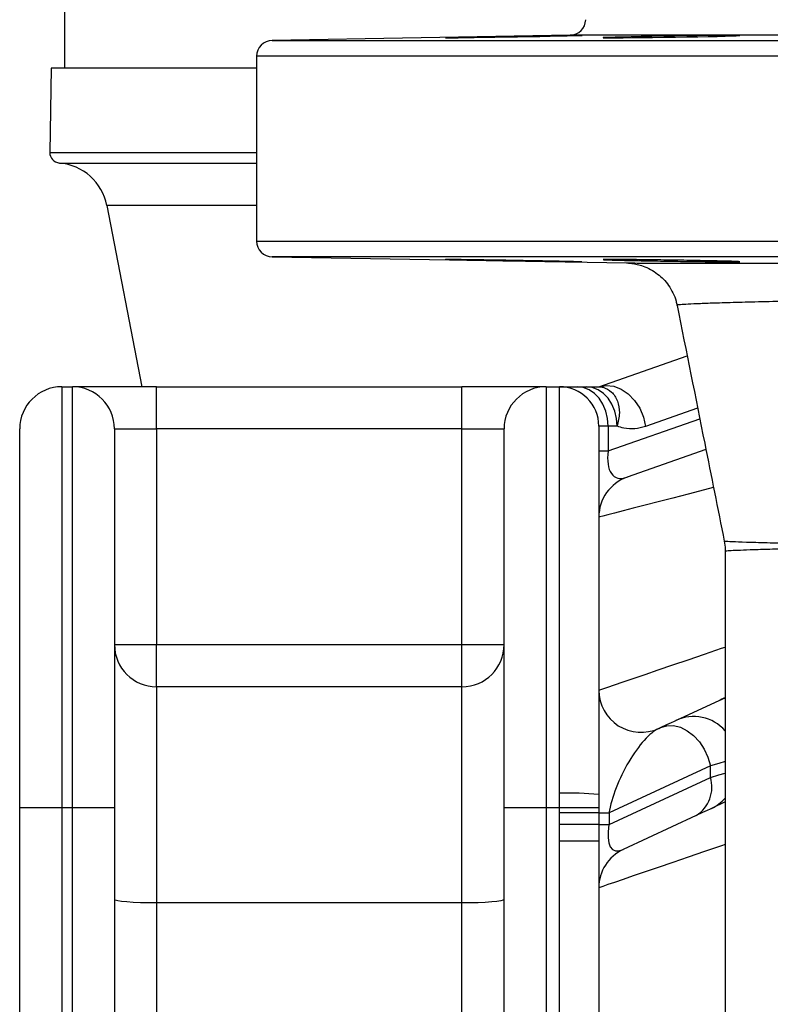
# Model space of a CAD drawing. Header units: millimetres. Extents: x 1339 to 2677, y 253 to 3684.
# Tile 3 of 14: x 1514 to 1656, y 916 to 1103. Entities that reach past the tile are written whole.
import ezdxf

# ---------------------------------------------------------------- set-up
doc = ezdxf.new("R2010")
doc.units = ezdxf.units.MM

msp = doc.modelspace()

# ---------------------------------------------------------------- linework, layer by layer
at = {"color": 7, "linetype": 'Continuous', "lineweight": 25}
for p, q in [((1522.07, 2636.54), (1522.07, 1093.51)), ((1618.12, 1099.78), (1561.52, 1098.8)), ((1558.57, 1095.8), (1558.57, 1060.69)), ((1519.57, 1093.51), (1519.29, 1077.54)), ((1558.57, 1093.51), (1519.57, 1093.51)), ((1530.12, 1067.43), (1536.74, 1033.01)), ((1561.52, 1057.69), (1628.84, 1056.52)), ((1623.57, 1033.01), (1640.35, 1038.88)), ((1521.57, 1033.01), (1521.57, 953.01)), ((1521.57, 1033.01), (1523.57, 1033.01)), ((1523.57, 953.01), (1523.57, 1033.01)), ((1539.57, 1033.01), (1523.57, 1033.01)), ((1539.57, 1025.01), (1539.57, 1033.01)), ((1539.57, 1033.01), (1597.57, 1033.01)), ((1597.57, 1025.01), (1597.57, 1033.01)), ((1613.57, 1033.01), (1597.57, 1033.01)), ((1613.57, 1033.01), (1613.57, 953.01)), ((1613.57, 1033.01), (1616.07, 1033.01)), ((1616.07, 955.78), (1616.07, 1033.01)), ((1616.07, 1033.01), (1619.47, 1033.01)), ((1619.47, 1033.01), (1621.18, 1033.01)), ((1623.57, 1025.51), (1623.57, 955.52)), ((1625.32, 1025.51), (1623.57, 1025.51)), ((1625.32, 1025.51), (1625.32, 1020.84)), ((1627.03, 1025.51), (1625.32, 1025.51)), ((1513.57, 953.01), (1513.57, 1025.01)), ((1531.57, 1025.01), (1531.57, 953.01)), ((1531.57, 1025.01), (1539.57, 1025.01)), ((1539.57, 1025.01), (1539.57, 984.01)), ((1597.57, 1025.01), (1539.57, 1025.01)), ((1597.57, 984.01), (1597.57, 1025.01)), ((1597.57, 1025.01), (1605.57, 1025.01)), ((1605.57, 953.01), (1605.57, 1025.01)), ((1623.57, 1020.84), (1625.32, 1020.84)), ((1643.91, 1021.06), (1628.93, 1015.81)), ((1647.57, 1001.73), (1647.57, 750.58)), ((1531.57, 984.01), (1539.57, 984.01)), ((1539.57, 976.01), (1539.57, 984.01)), ((1539.57, 984.01), (1597.57, 984.01)), ((1597.57, 984.01), (1605.57, 984.01)), ((1597.57, 976.01), (1597.57, 984.01)), ((1539.57, 976.01), (1539.57, 934.93)), ((1597.57, 976.01), (1539.57, 976.01)), ((1597.57, 934.93), (1597.57, 976.01)), ((1638.18, 969.6), (1646.52, 973.49)), ((1634.95, 968.1), (1635.3, 968.26)), ((1644.75, 961.01), (1625.5, 952.03)), ((1644.75, 958.8), (1644.75, 961.01)), ((1625.5, 949.82), (1644.75, 958.8)), ((1616.07, 953.01), (1616.07, 955.78)), ((1623.57, 955.52), (1623.57, 953.02)), ((1647.57, 954.12), (1644.95, 952.9)), ((1521.57, 953.01), (1513.57, 953.01)), ((1513.57, 746.15), (1513.57, 953.01)), ((1523.57, 953.01), (1521.57, 953.01)), ((1521.57, 953.01), (1521.57, 746.15)), ((1531.57, 953.01), (1523.57, 953.01)), ((1523.57, 771.01), (1523.57, 953.01)), ((1531.57, 953.01), (1531.57, 771.01)), ((1613.57, 953.01), (1605.57, 953.01)), ((1605.57, 876.26), (1605.57, 953.01)), ((1616.07, 953.01), (1613.57, 953.01)), ((1613.57, 953.01), (1613.57, 876.26)), ((1616.08, 952.03), (1616.07, 953.01)), ((1623.57, 953.02), (1623.57, 952.03)), ((1616.08, 949.82), (1616.08, 952.03)), ((1623.57, 952.03), (1616.08, 952.03)), ((1623.57, 952.03), (1623.57, 949.82)), ((1623.57, 952.03), (1625.5, 952.03)), ((1625.5, 952.03), (1625.5, 949.82)), ((1642.06, 951.55), (1628.19, 945.08)), ((1616.07, 946.7), (1616.08, 949.82)), ((1623.57, 949.82), (1616.08, 949.82)), ((1623.57, 949.82), (1623.57, 946.7)), ((1623.57, 949.82), (1625.5, 949.82)), ((1616.07, 873.89), (1616.07, 946.7)), ((1623.57, 946.7), (1616.07, 946.7)), ((1623.57, 946.7), (1623.57, 873.89)), ((1539.57, 934.93), (1539.57, 825.18)), ((1597.57, 934.93), (1539.57, 934.93)), ((1597.57, 875.56), (1597.57, 934.93))]:
    msp.add_line(p, q, dxfattribs=at)
at = {"color": 1, "linetype": 'Continuous', "lineweight": 25}
for p, q in [((1561.52, 1098.8), (2265.62, 1098.8)), ((2209.02, 1099.78), (1618.12, 1099.78)), ((2268.57, 1095.8), (1558.57, 1095.8)), ((1519.29, 1077.54), (1558.57, 1077.54)), ((1521.13, 1075.51), (1558.57, 1075.51)), ((1558.57, 1067.43), (1530.12, 1067.43)), ((1558.57, 1060.69), (2268.57, 1060.69)), ((2265.62, 1057.69), (1561.52, 1057.69)), ((1642.34, 1028.91), (1632.46, 1025.45)), ((1625.32, 1020.84), (1642.74, 1026.93)), ((1646.52, 973.49), (1647.57, 973.89))]:
    msp.add_line(p, q, dxfattribs=at)
at = {"color": 7, "linetype": 'Continuous', "lineweight": 25, "flags": 128}
for points in [[(1598.19, 1099.34), (1599.87, 1099.37), (1601.75, 1099.4), (1603.8, 1099.43), (1605.95, 1099.47), (1608.14, 1099.5), (1610.31, 1099.54), (1612.39, 1099.58), (1614.34, 1099.62), (1616.08, 1099.65), (1617.58, 1099.68), (1618.79, 1099.71), (1619.68, 1099.73), (1620.21, 1099.74), (1620.39, 1099.75), (1620.19, 1099.76), (1619.63, 1099.75), (1618.72, 1099.74), (1617.49, 1099.73), (1615.98, 1099.7), (1614.22, 1099.68), (1612.26, 1099.64), (1610.17, 1099.61), (1608, 1099.57), (1605.81, 1099.53), (1603.67, 1099.5), (1601.63, 1099.46), (1599.75, 1099.42), (1598.09, 1099.39), (1596.7, 1099.36), (1595.61, 1099.34), (1594.85, 1099.32), (1594.45, 1099.31), (1594.45, 1099.31)], [(1628.16, 1099.31), (1629.84, 1099.33), (1631.73, 1099.35), (1633.77, 1099.37), (1635.92, 1099.4), (1638.11, 1099.43), (1640.28, 1099.47), (1642.36, 1099.51), (1644.31, 1099.55), (1646.05, 1099.58), (1647.55, 1099.62), (1648.76, 1099.65), (1649.65, 1099.68), (1650.18, 1099.71), (1650.36, 1099.73), (1650.16, 1099.75), (1649.6, 1099.75), (1648.69, 1099.76), (1647.46, 1099.75), (1645.95, 1099.74), (1644.19, 1099.72), (1642.23, 1099.7), (1640.14, 1099.67), (1637.97, 1099.64), (1635.78, 1099.6), (1633.64, 1099.57), (1631.6, 1099.53), (1629.73, 1099.49), (1628.07, 1099.45), (1626.67, 1099.42), (1625.58, 1099.39), (1624.82, 1099.36), (1624.42, 1099.34), (1624.42, 1099.34)], [(1625.32, 1025.51), (1625.21, 1026.97), (1624.88, 1028.38), (1624.33, 1029.67), (1623.61, 1030.81), (1622.72, 1031.74), (1621.71, 1032.43), (1620.61, 1032.86), (1619.47, 1033.01)], [(1627.03, 1025.51), (1626.92, 1026.97), (1626.59, 1028.38), (1626.05, 1029.67), (1625.32, 1030.81), (1624.43, 1031.74), (1623.42, 1032.43), (1622.32, 1032.86), (1621.18, 1033.01)], [(1623.57, 1033.01), (1624.95, 1033.27), (1626.39, 1033.12), (1627.82, 1032.57), (1629.17, 1031.65), (1630.37, 1030.41), (1631.34, 1028.91), (1632.05, 1027.23), (1632.46, 1025.45)], [(1646.52, 973.49), (1646.79, 973.62), (1647.4, 973.9), (1647.57, 973.98)], [(1635.3, 968.26), (1636.48, 968.81), (1637.37, 969.22), (1637.94, 969.49), (1638.18, 969.6)], [(1635.3, 968.26), (1636.47, 968.61), (1637.75, 968.63), (1639.06, 968.31), (1640.36, 967.66), (1641.58, 966.72), (1642.68, 965.53), (1643.6, 964.14), (1644.3, 962.61), (1644.75, 961.01)], [(1623.57, 953.02), (1623.39, 953.02), (1622.94, 953.02), (1622.24, 953.02), (1621.31, 953.02), (1620.18, 953.02), (1618.9, 953.01), (1617.51, 953.01), (1616.07, 953.01)], [(1644.95, 952.9), (1644.71, 952.78), (1644.13, 952.52), (1643.24, 952.1), (1642.06, 951.55)], [(1539.57, 934.93), (1538.01, 934.94), (1536.51, 934.98), (1535.12, 935.05), (1533.91, 935.13), (1532.92, 935.24), (1532.18, 935.36), (1531.72, 935.49), (1531.57, 935.62)], [(1605.57, 935.62), (1605.42, 935.49), (1604.96, 935.36), (1604.22, 935.24), (1603.23, 935.13), (1602.01, 935.05), (1600.63, 934.98), (1599.13, 934.94), (1597.57, 934.93)]]:
    msp.add_lwpolyline(points, dxfattribs=at)
at = {"color": 1, "linetype": 'Continuous', "lineweight": 25, "flags": 128}
for points in [[(1645.31, 1013.84), (1643.66, 1013.42), (1640.55, 1012.62), (1637.61, 1011.86), (1634.86, 1011.16), (1632.36, 1010.51), (1630.11, 1009.94), (1628.17, 1009.44), (1626.54, 1009.02), (1625.25, 1008.69), (1624.32, 1008.45), (1623.76, 1008.31), (1623.57, 1008.26)], [(1623.57, 975.35), (1623.76, 975.41), (1624.32, 975.6), (1625.25, 975.92), (1626.54, 976.36), (1628.17, 976.92), (1630.11, 977.59), (1632.36, 978.35), (1634.86, 979.21), (1637.61, 980.15), (1640.55, 981.15), (1643.66, 982.22), (1646.89, 983.32), (1647.57, 983.55)], [(1647.57, 961.8), (1646.36, 961.46), (1644.75, 961.01)], [(1644.75, 958.8), (1646.36, 959.25), (1647.57, 959.59)], [(1647.57, 946.04), (1646.89, 945.81), (1643.66, 944.7), (1640.55, 943.64), (1637.61, 942.63), (1634.86, 941.69), (1632.36, 940.84), (1630.11, 940.07), (1628.17, 939.4), (1626.54, 938.85), (1625.25, 938.41), (1624.32, 938.09), (1623.76, 937.9), (1623.57, 937.83)]]:
    msp.add_lwpolyline(points, dxfattribs=at)
at = {"color": 7, "linetype": 'Continuous', "lineweight": 25}
for centre, radius, start, end in [((1618.07, 1102.78), 3, 271, 359.2544), ((1561.57, 1095.8), 3, 91, 180), ((1521.29, 1077.51), 2, 179, 265.2724), ((1520.3, 1065.55), 10, 10.8855, 85.2724), ((1561.57, 1060.69), 3, 180, 269), ((1521.57, 1025.01), 8, 90, 180), ((1523.57, 1025.01), 8, 0, 90), ((1613.57, 1025.01), 8, 90, 180), ((1616.07, 1025.51), 7.5, 0, 90), ((1631.57, 1008.26), 8, 109.29, 180), ((1539.57, 984.01), 8, 180, 270), ((1597.57, 984.01), 8, 270, 0), ((1631.57, 975.35), 8, 180, 295), ((1638.72, 956.92), 6.32, 301.9255, 17.3641), ((1617.94, 901.6), 54.22, 84.0419, 91.9791), ((1631.57, 937.83), 8, 115, 180)]:
    msp.add_arc(centre, radius, start, end, dxfattribs=at)
at = {"color": 1, "linetype": 'Continuous', "lineweight": 25}
for centre, radius, start, end in [((1641.56, 962.36), 8, 41.2797, 114.9853), ((1641.57, 960.14), 7.99, 294.9987, 318.679)]:
    msp.add_arc(centre, radius, start, end, dxfattribs=at)
at = {"color": 7, "linetype": 'Continuous', "lineweight": 25}
for centre, major_axis, ratio, start_param, end_param in [((1631.57, 1025.21), (4.82, 9.38), 0.439203, 2.264783, 3.574669), ((1631.57, 957.69), (5.15, 10.55), 0.337412, 0.394895, 2.292169), ((1631.57, 955.49), (5.15, 10.55), 0.337412, 2.292169, 3.536488)]:
    msp.add_ellipse(centre, major_axis=major_axis, ratio=ratio, start_param=start_param, end_param=end_param, dxfattribs=at)
for points, knots in [([(1594.43, 1099.31), (1594.42, 1099.31), (1594.38, 1099.3), (1594.7, 1099.3), (1595.39, 1099.31), (1596.49, 1099.32), (1597.59, 1099.34), (1598.19, 1099.34)], [0, 0, 0, 0, 0.087752, 0.302567, 0.517354, 0.732157, 1, 1, 1, 1]), ([(1624.4, 1099.33), (1624.39, 1099.32), (1624.35, 1099.32), (1624.67, 1099.31), (1625.36, 1099.3), (1626.47, 1099.3), (1627.56, 1099.31), (1628.16, 1099.31)], [0, 0, 0, 0, 0.087704, 0.302536, 0.517337, 0.732143, 1, 1, 1, 1]), ([(1594.41, 1057.18), (1594.49, 1057.18), (1594.65, 1057.17), (1595.35, 1057.15), (1596.36, 1057.13), (1597.7, 1057.1), (1599.31, 1057.07), (1601.15, 1057.04), (1603.16, 1057), (1605.3, 1056.96), (1607.49, 1056.93), (1609.68, 1056.89), (1611.81, 1056.85), (1613.81, 1056.82), (1615.63, 1056.79), (1617.21, 1056.77), (1618.52, 1056.75), (1619.5, 1056.74), (1620.17, 1056.73), (1620.3, 1056.73), (1620.37, 1056.73)], [0, 0, 0, 0, 0.055543, 0.111087, 0.166631, 0.222182, 0.27773, 0.333287, 0.388845, 0.444409, 0.499973, 0.55554, 0.611108, 0.666674, 0.722239, 0.777798, 0.833356, 0.888908, 0.944458, 1, 1, 1, 1]), ([(1598.17, 1057.14), (1597.68, 1057.15), (1596.7, 1057.16), (1595.6, 1057.18), (1594.83, 1057.19), (1594.42, 1057.19), (1594.43, 1057.18), (1594.43, 1057.18)], [0, 0, 0, 0, 0.215562, 0.431119, 0.646676, 0.862235, 1, 1, 1, 1]), ([(1620.35, 1056.74), (1620.34, 1056.74), (1620.33, 1056.74), (1619.88, 1056.75), (1619.08, 1056.77), (1617.94, 1056.8), (1616.5, 1056.83), (1614.79, 1056.86), (1612.88, 1056.9), (1610.82, 1056.94), (1608.65, 1056.98), (1606.45, 1057.02), (1604.28, 1057.05), (1602.2, 1057.08), (1600.08, 1057.12), (1598.85, 1057.13), (1598.17, 1057.14)], [0, 0, 0, 0, 0.052702, 0.124189, 0.195675, 0.267167, 0.338661, 0.410165, 0.481669, 0.553183, 0.624697, 0.696216, 0.767736, 0.839253, 0.910771, 1, 1, 1, 1]), ([(1624.38, 1057.16), (1624.46, 1057.15), (1624.62, 1057.14), (1625.32, 1057.11), (1626.33, 1057.08), (1627.66, 1057.04), (1629.27, 1057.01), (1631.1, 1056.97), (1633.12, 1056.93), (1635.25, 1056.89), (1637.45, 1056.86), (1639.64, 1056.82), (1641.77, 1056.8), (1643.77, 1056.77), (1645.59, 1056.75), (1647.17, 1056.74), (1648.48, 1056.73), (1649.46, 1056.73), (1650.14, 1056.74), (1650.27, 1056.75), (1650.34, 1056.75)], [0, 0, 0, 0, 0.055543, 0.111092, 0.166641, 0.222198, 0.277755, 0.333318, 0.388882, 0.44445, 0.500018, 0.555584, 0.61115, 0.66671, 0.722269, 0.77782, 0.83337, 0.888915, 0.944459, 1, 1, 1, 1]), ([(1628.15, 1057.18), (1627.66, 1057.18), (1626.68, 1057.18), (1625.58, 1057.19), (1624.81, 1057.18), (1624.39, 1057.17), (1624.4, 1057.17), (1624.4, 1057.16)], [0, 0, 0, 0, 0.21516, 0.430313, 0.645468, 0.860626, 1, 1, 1, 1]), ([(1650.32, 1056.76), (1650.32, 1056.76), (1650.31, 1056.77), (1649.86, 1056.8), (1649.06, 1056.83), (1647.92, 1056.86), (1646.48, 1056.9), (1644.78, 1056.93), (1642.87, 1056.97), (1640.8, 1057.01), (1638.64, 1057.05), (1636.44, 1057.08), (1634.26, 1057.11), (1632.18, 1057.14), (1630.06, 1057.16), (1628.83, 1057.17), (1628.15, 1057.18)], [0, 0, 0, 0, 0.052116, 0.123651, 0.195185, 0.266733, 0.338278, 0.409833, 0.481391, 0.552953, 0.624516, 0.696076, 0.767637, 0.83919, 0.910744, 1, 1, 1, 1]), ([(1628.84, 1056.52), (1628.83, 1056.52), (1628.7, 1056.52), (1629.31, 1056.52), (1630.69, 1056.52), (1633.05, 1056.51), (1636.28, 1056.51), (1640.43, 1056.51), (1645.41, 1056.51), (1651.17, 1056.5), (1657.67, 1056.5), (1665, 1056.5), (1673.17, 1056.5), (1682.18, 1056.5), (1691.87, 1056.49), (1702.2, 1056.49), (1713.12, 1056.49), (1724.75, 1056.49), (1737.1, 1056.49), (1750.12, 1056.49), (1763.61, 1056.49), (1777.52, 1056.49), (1791.8, 1056.49), (1806.61, 1056.49), (1821.91, 1056.5), (1837.67, 1056.5), (1853.2, 1056.5), (1868.41, 1056.5), (1883.32, 1056.5), (1898.39, 1056.51), (1908.51, 1056.51), (1913.57, 1056.51)], [0, 0, 0, 0, 0.003328, 0.038273, 0.073245, 0.10819, 0.144148, 0.180136, 0.216094, 0.251106, 0.286143, 0.321155, 0.357157, 0.393187, 0.42919, 0.464678, 0.500194, 0.535682, 0.57217, 0.608687, 0.645175, 0.681214, 0.717281, 0.75332, 0.790403, 0.827516, 0.864598, 0.898244, 0.931889, 0.965945, 1, 1, 1, 1]), ([(1629.2, 1056.5), (1629.22, 1056.5), (1629.39, 1056.49), (1630, 1056.44), (1630.9, 1056.28), (1632.11, 1055.92), (1633.43, 1055.34), (1634.72, 1054.49), (1635.88, 1053.45), (1636.88, 1052.25), (1637.68, 1050.84), (1638.21, 1049.56), (1638.35, 1048.74), (1638.4, 1048.47)], [0, 0, 0, 0, 0.005512, 0.051075, 0.131935, 0.218451, 0.335531, 0.458456, 0.56873, 0.688101, 0.81154, 0.937324, 1, 1, 1, 1]), ([(1638.43, 1048.47), (1640.18, 1039.73), (1643.17, 1024.79), (1646.15, 1009.86), (1647.39, 1003.66)], [0, 0, 0, 0, 0.584767, 1, 1, 1, 1]), ([(1621.18, 1033.01), (1621.85, 1033.01), (1622.68, 1033.01), (1623.42, 1033.01), (1623.56, 1033.01), (1623.57, 1033.01)], [0, 0, 0, 0, 0.801425, 0.993697, 1, 1, 1, 1]), ([(1623.57, 1033.01), (1623.57, 1033.01), (1623.84, 1033.01), (1624.7, 1032.9), (1626.06, 1032.14), (1627.2, 1030.39), (1627.65, 1028.08), (1627.24, 1026.36), (1627.03, 1025.51)], [0, 0, 0, 0, 0.002174, 0.10229, 0.329, 0.553643, 0.776793, 1, 1, 1, 1]), ([(1632.46, 1025.45), (1631.78, 1025.28), (1630.41, 1024.92), (1628.58, 1025.02), (1627.46, 1025.37), (1627.03, 1025.51)], [0, 0, 0, 0, 0.375192, 0.761056, 1, 1, 1, 1]), ([(1647.37, 1003.68), (1647.47, 1003.18), (1647.59, 1002.54), (1647.55, 1001.9), (1647.54, 1001.77)], [0, 0, 0, 0, 0.789948, 1, 1, 1, 1])]:
    msp.add_open_spline(points, degree=3, knots=knots, dxfattribs=at)
at = {"color": 1, "linetype": 'Continuous', "lineweight": 25}
for points, knots in [([(1913.57, 1049.15), (1908.71, 1049.16), (1898.97, 1049.17), (1884.43, 1049.23), (1869.83, 1049.31), (1855.24, 1049.41), (1840.69, 1049.52), (1826.39, 1049.64), (1812.37, 1049.74), (1798.66, 1049.83), (1785.18, 1049.9), (1771.96, 1049.96), (1759.06, 1049.99), (1746.59, 1050), (1734.6, 1049.99), (1723.13, 1049.96), (1712.15, 1049.91), (1701.72, 1049.83), (1691.9, 1049.74), (1682.92, 1049.64), (1674.79, 1049.52), (1667.5, 1049.41), (1660.91, 1049.28), (1655.07, 1049.15), (1650.04, 1049.03), (1645.93, 1048.9), (1642.73, 1048.79), (1640.39, 1048.68), (1638.96, 1048.58), (1638.34, 1048.52), (1638.47, 1048.49), (1638.5, 1048.49)], [0, 0, 0, 0, 0.033762, 0.067552, 0.101318, 0.136024, 0.170757, 0.205465, 0.240007, 0.274572, 0.309113, 0.344583, 0.380079, 0.415548, 0.451384, 0.487248, 0.523083, 0.559974, 0.596895, 0.633786, 0.669376, 0.704994, 0.740585, 0.777227, 0.8139, 0.850542, 0.885829, 0.921145, 0.956433, 0.99277, 1, 1, 1, 1]), ([(1647.57, 1003.7), (1647.54, 1003.69), (1647.47, 1003.67), (1648.77, 1003.61), (1651.37, 1003.51), (1655.35, 1003.4), (1660.67, 1003.27), (1667.32, 1003.13), (1675.07, 1003.02), (1683.84, 1002.94), (1693.49, 1002.89), (1704.16, 1002.85), (1715.78, 1002.84), (1728.28, 1002.84), (1741.66, 1002.86), (1755.84, 1002.91), (1770.77, 1002.99), (1786.33, 1003.07), (1802.43, 1003.16), (1819.03, 1003.24), (1836.05, 1003.32), (1853.45, 1003.39), (1871.11, 1003.45), (1884.7, 1003.48), (1892.36, 1003.49), (1894.07, 1003.49)], [0, 0, 0, 0, 0.024593, 0.071893, 0.119134, 0.166204, 0.214256, 0.262369, 0.31042, 0.355588, 0.400911, 0.446285, 0.491606, 0.536771, 0.581841, 0.627067, 0.672346, 0.717571, 0.76264, 0.80745, 0.852417, 0.897435, 0.942399, 0.987208, 1, 1, 1, 1]), ([(1893.33, 1001.98), (1888.46, 1001.99), (1878.71, 1002.01), (1864.22, 1002.05), (1849.73, 1002.1), (1835.31, 1002.16), (1821, 1002.23), (1806.27, 1002.31), (1791.24, 1002.39), (1775.94, 1002.47), (1761.16, 1002.53), (1746.97, 1002.6), (1735.75, 1002.62), (1724.98, 1002.66), (1714.66, 1002.67), (1703.28, 1002.65), (1692.9, 1002.62), (1684.05, 1002.56), (1676.5, 1002.49), (1670.14, 1002.4), (1664.48, 1002.31), (1659.57, 1002.2), (1655.45, 1002.1), (1652.2, 1002), (1649.8, 1001.9), (1648.28, 1001.83), (1647.56, 1001.78), (1647.65, 1001.77), (1647.67, 1001.76)], [0, 0, 0, 0, 0.036702, 0.073432, 0.110133, 0.147902, 0.185701, 0.223469, 0.267084, 0.3107, 0.355094, 0.399488, 0.443875, 0.466346, 0.511307, 0.556475, 0.600552, 0.644823, 0.682182, 0.71957, 0.756929, 0.795372, 0.833846, 0.872288, 0.909709, 0.947158, 0.98458, 1, 1, 1, 1])]:
    msp.add_open_spline(points, degree=3, knots=knots, dxfattribs=at)

doc.saveas('drawing.dxf')
